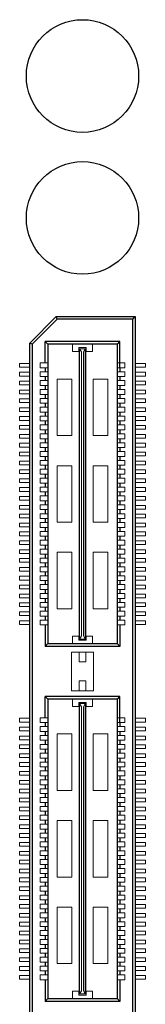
# Model space of a CAD drawing. Header units: millimetres. Extents: x 1095 to 1484, y 184 to 476.
# Tile 7 of 24: x 1170 to 1177, y 330 to 385. Entities that reach past the tile are written whole.
import ezdxf

# ---------------------------------------------------------------- set-up
doc = ezdxf.new("R2010")
doc.units = ezdxf.units.MM
doc.header["$LTSCALE"] = 0.1

msp = doc.modelspace()

# ---------------------------------------------------------------- linework, layer by layer
for p, q in [((1170.214, 367.212), (1171.715, 368.713)), ((1171.776, 368.565), (1170.362, 367.151)), ((1171.776, 368.565), (1171.715, 368.713)), ((1171.715, 368.713), (1176.184, 368.713)), ((1176.036, 368.565), (1171.776, 368.565)), ((1176.036, 368.565), (1176.184, 368.713)), ((1176.036, 308.852), (1176.036, 368.565)), ((1176.184, 368.713), (1176.184, 308.704)), ((1170.214, 310.204), (1170.214, 367.212)), ((1170.362, 367.151), (1170.214, 367.212)), ((1170.362, 367.151), (1170.362, 310.265)), ((1171.083, 366.098), (1171.083, 367.297)), ((1171.231, 367.151), (1171.083, 367.297)), ((1175.316, 367.297), (1171.083, 367.297)), ((1171.231, 367.151), (1171.231, 350.271)), ((1175.168, 367.151), (1171.231, 367.151)), ((1175.168, 367.151), (1175.168, 350.271)), ((1175.171, 367.151), (1175.316, 367.297)), ((1175.316, 365.824), (1175.316, 367.297)), ((1171.083, 365.824), (1171.083, 365.598)), ((1175.316, 365.824), (1175.316, 365.598)), ((1171.083, 365.324), (1171.083, 365.098)), ((1175.316, 365.324), (1175.316, 365.098)), ((1171.083, 364.824), (1171.083, 364.598)), ((1175.316, 364.824), (1175.316, 364.598)), ((1171.083, 364.324), (1171.083, 364.098)), ((1175.316, 364.324), (1175.316, 364.098)), ((1171.083, 363.824), (1171.083, 363.598)), ((1175.316, 363.824), (1175.316, 363.598)), ((1171.083, 363.324), (1171.083, 363.098)), ((1175.316, 363.324), (1175.316, 363.098)), ((1171.083, 362.824), (1171.083, 362.598)), ((1175.316, 362.824), (1175.316, 362.598)), ((1171.083, 362.324), (1171.083, 362.098)), ((1175.316, 362.324), (1175.316, 362.098)), ((1171.083, 361.824), (1171.083, 361.598)), ((1171.083, 361.324), (1171.083, 361.098)), ((1175.316, 361.824), (1175.316, 361.598)), ((1175.316, 361.324), (1175.316, 361.098)), ((1171.083, 360.824), (1171.083, 360.598)), ((1175.316, 360.824), (1175.316, 360.598)), ((1171.083, 360.324), (1171.083, 360.098)), ((1175.316, 360.324), (1175.316, 360.098)), ((1171.083, 359.824), (1171.083, 359.598)), ((1175.316, 359.824), (1175.316, 359.598)), ((1171.083, 359.324), (1171.083, 359.098)), ((1175.316, 359.324), (1175.316, 359.098)), ((1171.083, 358.824), (1171.083, 358.598)), ((1175.316, 358.824), (1175.316, 358.598)), ((1171.083, 358.324), (1171.083, 358.098)), ((1175.316, 358.324), (1175.316, 358.098)), ((1171.083, 357.824), (1171.083, 357.598)), ((1175.316, 357.824), (1175.316, 357.598)), ((1171.083, 357.324), (1171.083, 357.098)), ((1175.316, 357.324), (1175.316, 357.098)), ((1171.083, 356.824), (1171.083, 356.598)), ((1175.316, 356.824), (1175.316, 356.598)), ((1171.083, 356.324), (1171.083, 356.098)), ((1171.083, 355.824), (1171.083, 355.598)), ((1175.316, 356.324), (1175.316, 356.098)), ((1175.316, 355.824), (1175.316, 355.598)), ((1171.083, 355.324), (1171.083, 355.098)), ((1175.316, 355.324), (1175.316, 355.098)), ((1171.083, 354.824), (1171.083, 354.598)), ((1175.316, 354.824), (1175.316, 354.598)), ((1171.083, 354.324), (1171.083, 354.098)), ((1175.316, 354.324), (1175.316, 354.098)), ((1171.083, 353.824), (1171.083, 353.598)), ((1175.316, 353.824), (1175.316, 353.598)), ((1171.083, 353.324), (1171.083, 353.098)), ((1175.316, 353.324), (1175.316, 353.098)), ((1171.083, 352.824), (1171.083, 352.598)), ((1175.316, 352.824), (1175.316, 352.598)), ((1171.083, 352.324), (1171.083, 352.098)), ((1175.316, 352.324), (1175.316, 352.098)), ((1171.083, 351.824), (1171.083, 351.598)), ((1175.316, 351.824), (1175.316, 351.598)), ((1171.083, 351.324), (1171.083, 350.106)), ((1175.316, 351.324), (1175.316, 350.106)), ((1171.231, 350.271), (1171.083, 350.106)), ((1171.231, 350.271), (1175.168, 350.271)), ((1175.168, 350.271), (1175.316, 350.106)), ((1175.316, 350.106), (1171.083, 350.106)), ((1171.231, 347.148), (1171.083, 347.294)), ((1171.083, 346.095), (1171.083, 347.294)), ((1175.316, 347.294), (1171.083, 347.294)), ((1171.231, 347.148), (1171.231, 330.268)), ((1175.168, 347.148), (1171.231, 347.148)), ((1175.168, 347.148), (1175.168, 330.268)), ((1175.171, 347.148), (1175.316, 347.294)), ((1175.316, 345.821), (1175.316, 347.294)), ((1171.083, 345.821), (1171.083, 345.595)), ((1175.316, 345.821), (1175.316, 345.595)), ((1171.083, 345.321), (1171.083, 345.095)), ((1175.316, 345.321), (1175.316, 345.095)), ((1171.083, 344.821), (1171.083, 344.595)), ((1175.316, 344.821), (1175.316, 344.595)), ((1171.083, 344.321), (1171.083, 344.095)), ((1175.316, 344.321), (1175.316, 344.095)), ((1171.083, 343.821), (1171.083, 343.595)), ((1175.316, 343.821), (1175.316, 343.595)), ((1171.083, 343.321), (1171.083, 343.095)), ((1175.316, 343.321), (1175.316, 343.095)), ((1171.083, 342.821), (1171.083, 342.595)), ((1175.316, 342.821), (1175.316, 342.595)), ((1171.083, 342.321), (1171.083, 342.095)), ((1175.316, 342.321), (1175.316, 342.095)), ((1171.083, 341.821), (1171.083, 341.595)), ((1175.316, 341.821), (1175.316, 341.595)), ((1171.083, 341.321), (1171.083, 341.095)), ((1171.083, 340.821), (1171.083, 340.595)), ((1175.316, 341.321), (1175.316, 341.095)), ((1175.316, 340.821), (1175.316, 340.595)), ((1171.083, 340.321), (1171.083, 340.095)), ((1175.316, 340.321), (1175.316, 340.095)), ((1171.083, 339.821), (1171.083, 339.595)), ((1175.316, 339.821), (1175.316, 339.595)), ((1171.083, 339.321), (1171.083, 339.095)), ((1175.316, 339.321), (1175.316, 339.095)), ((1171.083, 338.821), (1171.083, 338.595)), ((1175.316, 338.821), (1175.316, 338.595)), ((1171.083, 338.321), (1171.083, 338.095)), ((1175.316, 338.321), (1175.316, 338.095)), ((1171.083, 337.821), (1171.083, 337.595)), ((1175.316, 337.821), (1175.316, 337.595)), ((1171.083, 337.321), (1171.083, 337.095)), ((1175.316, 337.321), (1175.316, 337.095)), ((1171.083, 336.821), (1171.083, 336.595)), ((1175.316, 336.821), (1175.316, 336.595)), ((1171.083, 336.321), (1171.083, 336.095)), ((1171.083, 335.821), (1171.083, 335.595)), ((1175.316, 336.321), (1175.316, 336.095)), ((1175.316, 335.821), (1175.316, 335.595)), ((1171.083, 335.321), (1171.083, 335.095)), ((1175.316, 335.321), (1175.316, 335.095)), ((1171.083, 334.821), (1171.083, 334.595)), ((1175.316, 334.821), (1175.316, 334.595)), ((1171.083, 334.321), (1171.083, 334.095)), ((1175.316, 334.321), (1175.316, 334.095)), ((1171.083, 333.821), (1171.083, 333.595)), ((1175.316, 333.821), (1175.316, 333.595)), ((1171.083, 333.321), (1171.083, 333.095)), ((1175.316, 333.321), (1175.316, 333.095)), ((1171.083, 332.821), (1171.083, 332.595)), ((1175.316, 332.821), (1175.316, 332.595)), ((1171.083, 332.321), (1171.083, 332.095)), ((1175.316, 332.321), (1175.316, 332.095)), ((1171.083, 331.821), (1171.083, 331.595)), ((1175.316, 331.821), (1175.316, 331.595)), ((1171.083, 331.321), (1171.083, 330.103)), ((1175.316, 331.321), (1175.316, 330.103)), ((1171.231, 330.268), (1171.083, 330.103)), ((1171.231, 330.268), (1175.168, 330.268)), ((1175.168, 330.268), (1175.316, 330.103)), ((1175.316, 330.103), (1171.083, 330.103))]:
    msp.add_line(p, q)
at = {"lineweight": 5}
for p, q in [((1172.634, 367.151), (1172.634, 366.731)), ((1172.989, 366.731), (1172.989, 366.957)), ((1173.409, 366.957), (1172.989, 366.957)), ((1173.006, 350.53), (1173.006, 366.893)), ((1173.006, 366.893), (1173.393, 366.893)), ((1173.038, 350.53), (1173.038, 366.893)), ((1173.151, 366.714), (1173.038, 366.893)), ((1173.248, 366.714), (1173.345, 366.893)), ((1173.345, 350.53), (1173.345, 366.893)), ((1173.393, 350.53), (1173.393, 366.893)), ((1173.409, 366.731), (1173.409, 366.957)), ((1173.765, 367.151), (1173.765, 366.731)), ((1172.989, 366.731), (1172.634, 366.731)), ((1173.151, 350.708), (1173.151, 366.714)), ((1173.248, 350.708), (1173.248, 366.714)), ((1173.765, 366.731), (1173.409, 366.731)), ((1169.645, 366.066), (1170.214, 366.066)), ((1169.645, 365.856), (1169.645, 366.066)), ((1169.645, 365.856), (1170.214, 365.856)), ((1170.808, 366.098), (1170.808, 365.824)), ((1170.808, 366.098), (1171.228, 366.098)), ((1170.808, 365.824), (1171.228, 365.824)), ((1175.591, 366.098), (1175.171, 366.098)), ((1175.591, 365.824), (1175.171, 365.824)), ((1175.591, 366.098), (1175.591, 365.824)), ((1176.754, 366.066), (1176.184, 366.066)), ((1176.754, 365.856), (1176.184, 365.856)), ((1176.754, 365.856), (1176.754, 366.066)), ((1169.645, 365.566), (1170.214, 365.566)), ((1169.645, 365.356), (1169.645, 365.566)), ((1169.645, 365.356), (1170.214, 365.356)), ((1170.808, 365.598), (1170.808, 365.324)), ((1170.808, 365.598), (1171.228, 365.598)), ((1170.808, 365.324), (1171.228, 365.324)), ((1175.591, 365.598), (1175.171, 365.598)), ((1175.591, 365.324), (1175.171, 365.324)), ((1175.591, 365.598), (1175.591, 365.324)), ((1176.754, 365.566), (1176.184, 365.566)), ((1176.754, 365.356), (1176.184, 365.356)), ((1176.754, 365.356), (1176.754, 365.566)), ((1169.645, 365.066), (1170.214, 365.066)), ((1169.645, 364.856), (1169.645, 365.066)), ((1169.645, 364.856), (1170.214, 364.856)), ((1170.808, 365.098), (1170.808, 364.824)), ((1170.808, 365.098), (1171.228, 365.098)), ((1170.808, 364.824), (1171.228, 364.824)), ((1171.761, 365.182), (1171.761, 361.999)), ((1172.602, 365.182), (1171.761, 365.182)), ((1172.602, 365.182), (1172.602, 361.999)), ((1173.797, 365.182), (1173.797, 361.999)), ((1174.637, 365.182), (1173.797, 365.182)), ((1174.637, 365.182), (1174.637, 361.999)), ((1175.591, 365.098), (1175.171, 365.098)), ((1175.591, 364.824), (1175.171, 364.824)), ((1175.591, 365.098), (1175.591, 364.824)), ((1176.754, 365.066), (1176.184, 365.066)), ((1176.754, 364.856), (1176.184, 364.856)), ((1176.754, 364.856), (1176.754, 365.066)), ((1169.645, 364.566), (1170.214, 364.566)), ((1169.645, 364.356), (1169.645, 364.566)), ((1169.645, 364.356), (1170.214, 364.356)), ((1170.808, 364.598), (1170.808, 364.324)), ((1170.808, 364.598), (1171.228, 364.598)), ((1170.808, 364.324), (1171.228, 364.324)), ((1170.808, 364.098), (1171.228, 364.098)), ((1170.808, 364.098), (1170.808, 363.824)), ((1175.591, 364.598), (1175.171, 364.598)), ((1175.591, 364.324), (1175.171, 364.324)), ((1175.591, 364.098), (1175.171, 364.098)), ((1175.591, 364.598), (1175.591, 364.324)), ((1175.591, 364.098), (1175.591, 363.824)), ((1176.754, 364.566), (1176.184, 364.566)), ((1176.754, 364.356), (1176.184, 364.356)), ((1176.754, 364.356), (1176.754, 364.566)), ((1169.645, 364.066), (1170.214, 364.066)), ((1169.645, 363.856), (1169.645, 364.066)), ((1169.645, 363.856), (1170.214, 363.856)), ((1169.645, 363.566), (1170.214, 363.566)), ((1169.645, 363.356), (1169.645, 363.566)), ((1170.808, 363.824), (1171.228, 363.824)), ((1170.808, 363.598), (1170.808, 363.324)), ((1170.808, 363.598), (1171.228, 363.598)), ((1175.591, 363.824), (1175.171, 363.824)), ((1175.591, 363.598), (1175.171, 363.598)), ((1175.591, 363.598), (1175.591, 363.324)), ((1176.754, 364.066), (1176.184, 364.066)), ((1176.754, 363.856), (1176.184, 363.856)), ((1176.754, 363.566), (1176.184, 363.566)), ((1176.754, 363.856), (1176.754, 364.066)), ((1176.754, 363.356), (1176.754, 363.566)), ((1169.645, 363.356), (1170.214, 363.356)), ((1169.645, 363.066), (1170.214, 363.066)), ((1169.645, 362.856), (1169.645, 363.066)), ((1170.808, 363.324), (1171.228, 363.324)), ((1170.808, 363.098), (1170.808, 362.824)), ((1170.808, 363.098), (1171.228, 363.098)), ((1175.591, 363.324), (1175.171, 363.324)), ((1175.591, 363.098), (1175.171, 363.098)), ((1175.591, 363.098), (1175.591, 362.824)), ((1176.754, 363.356), (1176.184, 363.356)), ((1176.754, 363.066), (1176.184, 363.066)), ((1176.754, 362.856), (1176.754, 363.066)), ((1169.645, 362.856), (1170.214, 362.856)), ((1169.645, 362.566), (1170.214, 362.566)), ((1169.645, 362.356), (1169.645, 362.566)), ((1170.808, 362.824), (1171.228, 362.824)), ((1170.808, 362.598), (1170.808, 362.324)), ((1170.808, 362.598), (1171.228, 362.598)), ((1175.591, 362.824), (1175.171, 362.824)), ((1175.591, 362.598), (1175.171, 362.598)), ((1175.591, 362.598), (1175.591, 362.324)), ((1176.754, 362.856), (1176.184, 362.856)), ((1176.754, 362.566), (1176.184, 362.566)), ((1176.754, 362.356), (1176.754, 362.566)), ((1169.645, 362.356), (1170.214, 362.356)), ((1169.645, 362.066), (1170.21, 362.066)), ((1169.645, 361.856), (1169.645, 362.066)), ((1170.808, 362.324), (1171.228, 362.324)), ((1170.808, 362.098), (1170.808, 361.824)), ((1170.808, 362.098), (1171.228, 362.098)), ((1172.602, 361.999), (1171.761, 361.999)), ((1174.637, 361.999), (1173.797, 361.999)), ((1175.591, 362.324), (1175.171, 362.324)), ((1175.591, 362.098), (1175.171, 362.098)), ((1175.591, 362.098), (1175.591, 361.824)), ((1176.754, 362.356), (1176.184, 362.356)), ((1176.754, 362.066), (1176.188, 362.066)), ((1176.754, 361.856), (1176.754, 362.066)), ((1169.645, 361.856), (1170.214, 361.856)), ((1169.645, 361.566), (1170.214, 361.566)), ((1169.645, 361.356), (1169.645, 361.566)), ((1169.645, 361.356), (1170.214, 361.356)), ((1170.808, 361.824), (1171.228, 361.824)), ((1170.808, 361.598), (1170.808, 361.324)), ((1170.808, 361.598), (1171.228, 361.598)), ((1170.808, 361.324), (1171.228, 361.324)), ((1175.591, 361.824), (1175.171, 361.824)), ((1175.591, 361.598), (1175.171, 361.598)), ((1175.591, 361.324), (1175.171, 361.324)), ((1175.591, 361.598), (1175.591, 361.324)), ((1176.754, 361.856), (1176.184, 361.856)), ((1176.754, 361.566), (1176.184, 361.566)), ((1176.754, 361.356), (1176.184, 361.356)), ((1176.754, 361.356), (1176.754, 361.566)), ((1169.645, 361.066), (1170.214, 361.066)), ((1169.645, 360.856), (1169.645, 361.066)), ((1169.645, 360.856), (1170.214, 360.856)), ((1170.808, 361.098), (1170.808, 360.824)), ((1170.808, 361.098), (1171.228, 361.098)), ((1170.808, 360.824), (1171.228, 360.824)), ((1175.591, 361.098), (1175.171, 361.098)), ((1175.591, 360.824), (1175.171, 360.824)), ((1175.591, 361.098), (1175.591, 360.824)), ((1176.754, 361.066), (1176.184, 361.066)), ((1176.754, 360.856), (1176.184, 360.856)), ((1176.754, 360.856), (1176.754, 361.066)), ((1169.645, 360.566), (1170.214, 360.566)), ((1169.645, 360.356), (1169.645, 360.566)), ((1169.645, 360.356), (1170.214, 360.356)), ((1170.808, 360.598), (1171.228, 360.598)), ((1170.808, 360.598), (1170.808, 360.324)), ((1170.808, 360.324), (1171.228, 360.324)), ((1171.761, 360.303), (1171.761, 357.12)), ((1172.602, 360.303), (1171.761, 360.303)), ((1172.602, 360.303), (1172.602, 357.12)), ((1173.797, 360.303), (1173.797, 357.12)), ((1174.637, 360.303), (1173.797, 360.303)), ((1174.637, 360.303), (1174.637, 357.12)), ((1175.591, 360.598), (1175.171, 360.598)), ((1175.591, 360.324), (1175.171, 360.324)), ((1175.591, 360.598), (1175.591, 360.324)), ((1176.754, 360.566), (1176.184, 360.566)), ((1176.754, 360.356), (1176.184, 360.356)), ((1176.754, 360.356), (1176.754, 360.566)), ((1169.645, 360.066), (1170.214, 360.066)), ((1169.645, 359.856), (1169.645, 360.066)), ((1169.645, 359.856), (1170.214, 359.856)), ((1170.808, 360.098), (1170.808, 359.824)), ((1170.808, 360.098), (1171.228, 360.098)), ((1170.808, 359.824), (1171.228, 359.824)), ((1175.591, 360.098), (1175.171, 360.098)), ((1175.591, 359.824), (1175.171, 359.824)), ((1175.591, 360.098), (1175.591, 359.824)), ((1176.754, 360.066), (1176.184, 360.066)), ((1176.754, 359.856), (1176.184, 359.856)), ((1176.754, 359.856), (1176.754, 360.066)), ((1169.645, 359.566), (1170.214, 359.566)), ((1169.645, 359.356), (1169.645, 359.566)), ((1169.645, 359.356), (1170.214, 359.356)), ((1170.808, 359.598), (1170.808, 359.324)), ((1170.808, 359.598), (1171.228, 359.598)), ((1170.808, 359.324), (1171.228, 359.324)), ((1175.591, 359.598), (1175.171, 359.598)), ((1175.591, 359.324), (1175.171, 359.324)), ((1175.591, 359.598), (1175.591, 359.324)), ((1176.754, 359.566), (1176.184, 359.566)), ((1176.754, 359.356), (1176.184, 359.356)), ((1176.754, 359.356), (1176.754, 359.566)), ((1169.645, 359.066), (1170.214, 359.066)), ((1169.645, 358.856), (1169.645, 359.066)), ((1169.645, 358.856), (1170.214, 358.856)), ((1169.645, 358.566), (1170.214, 358.566)), ((1169.645, 358.356), (1169.645, 358.566)), ((1170.808, 359.098), (1170.808, 358.824)), ((1170.808, 359.098), (1171.228, 359.098)), ((1170.808, 358.824), (1171.228, 358.824)), ((1170.808, 358.598), (1170.808, 358.324)), ((1170.808, 358.598), (1171.228, 358.598)), ((1175.591, 359.098), (1175.171, 359.098)), ((1175.591, 358.824), (1175.171, 358.824)), ((1175.591, 358.598), (1175.171, 358.598)), ((1175.591, 359.098), (1175.591, 358.824)), ((1175.591, 358.598), (1175.591, 358.324)), ((1176.754, 359.066), (1176.184, 359.066)), ((1176.754, 358.856), (1176.184, 358.856)), ((1176.754, 358.566), (1176.184, 358.566)), ((1176.754, 358.856), (1176.754, 359.066)), ((1176.754, 358.356), (1176.754, 358.566)), ((1169.645, 358.356), (1170.214, 358.356)), ((1169.645, 358.066), (1170.214, 358.066)), ((1169.645, 357.856), (1169.645, 358.066)), ((1170.808, 358.324), (1171.228, 358.324)), ((1170.808, 358.098), (1170.808, 357.824)), ((1170.808, 358.098), (1171.228, 358.098)), ((1175.591, 358.324), (1175.171, 358.324)), ((1175.591, 358.098), (1175.171, 358.098)), ((1175.591, 358.098), (1175.591, 357.824)), ((1176.754, 358.356), (1176.184, 358.356)), ((1176.754, 358.066), (1176.184, 358.066)), ((1176.754, 357.856), (1176.754, 358.066)), ((1169.645, 357.856), (1170.214, 357.856)), ((1169.645, 357.566), (1170.214, 357.566)), ((1169.645, 357.356), (1169.645, 357.566)), ((1170.808, 357.824), (1171.228, 357.824)), ((1170.808, 357.598), (1170.808, 357.324)), ((1170.808, 357.598), (1171.228, 357.598)), ((1175.591, 357.824), (1175.171, 357.824)), ((1175.591, 357.598), (1175.171, 357.598)), ((1175.591, 357.598), (1175.591, 357.324)), ((1176.754, 357.856), (1176.184, 357.856)), ((1176.754, 357.566), (1176.184, 357.566)), ((1176.754, 357.356), (1176.754, 357.566)), ((1169.645, 357.356), (1170.214, 357.356)), ((1169.645, 356.856), (1169.645, 357.066)), ((1169.645, 357.066), (1170.214, 357.066)), ((1170.808, 357.324), (1171.228, 357.324)), ((1170.808, 357.098), (1170.808, 356.824)), ((1170.808, 357.098), (1171.228, 357.098)), ((1172.602, 357.12), (1171.761, 357.12)), ((1174.637, 357.12), (1173.797, 357.12)), ((1175.591, 357.324), (1175.171, 357.324)), ((1175.591, 357.098), (1175.171, 357.098)), ((1175.591, 357.098), (1175.591, 356.824)), ((1176.754, 357.356), (1176.184, 357.356)), ((1176.754, 357.066), (1176.184, 357.066)), ((1176.754, 356.856), (1176.754, 357.066)), ((1169.645, 356.856), (1170.214, 356.856)), ((1169.645, 356.566), (1170.214, 356.566)), ((1169.645, 356.356), (1169.645, 356.566)), ((1169.645, 356.356), (1170.214, 356.356)), ((1170.808, 356.824), (1171.228, 356.824)), ((1170.808, 356.598), (1170.808, 356.324)), ((1170.808, 356.598), (1171.228, 356.598)), ((1175.591, 356.824), (1175.171, 356.824)), ((1175.591, 356.598), (1175.171, 356.598)), ((1175.591, 356.598), (1175.591, 356.324)), ((1176.754, 356.856), (1176.184, 356.856)), ((1176.754, 356.566), (1176.184, 356.566)), ((1176.754, 356.356), (1176.184, 356.356)), ((1176.754, 356.356), (1176.754, 356.566)), ((1169.645, 356.066), (1170.21, 356.066)), ((1169.645, 355.856), (1169.645, 356.066)), ((1169.645, 355.856), (1170.214, 355.856)), ((1170.808, 356.324), (1171.228, 356.324)), ((1170.808, 356.098), (1170.808, 355.824)), ((1170.808, 356.098), (1171.228, 356.098)), ((1170.808, 355.824), (1171.228, 355.824)), ((1175.591, 356.324), (1175.171, 356.324)), ((1175.591, 356.098), (1175.171, 356.098)), ((1175.591, 355.824), (1175.171, 355.824)), ((1175.591, 356.098), (1175.591, 355.824)), ((1176.754, 355.856), (1176.184, 355.856)), ((1176.754, 356.066), (1176.188, 356.066)), ((1176.754, 355.856), (1176.754, 356.066)), ((1169.645, 355.566), (1170.214, 355.566)), ((1169.645, 355.356), (1169.645, 355.566)), ((1169.645, 355.356), (1170.214, 355.356)), ((1170.808, 355.598), (1170.808, 355.324)), ((1170.808, 355.598), (1171.228, 355.598)), ((1170.808, 355.324), (1171.228, 355.324)), ((1172.602, 355.423), (1171.761, 355.423)), ((1171.761, 355.423), (1171.761, 352.24)), ((1172.602, 355.423), (1172.602, 352.24)), ((1174.637, 355.423), (1173.797, 355.423)), ((1173.797, 355.423), (1173.797, 352.24)), ((1174.637, 355.423), (1174.637, 352.24)), ((1175.591, 355.598), (1175.171, 355.598)), ((1175.591, 355.324), (1175.171, 355.324)), ((1175.591, 355.598), (1175.591, 355.324)), ((1176.754, 355.566), (1176.184, 355.566)), ((1176.754, 355.356), (1176.184, 355.356)), ((1176.754, 355.356), (1176.754, 355.566)), ((1169.645, 355.066), (1170.214, 355.066)), ((1169.645, 354.856), (1169.645, 355.066)), ((1169.645, 354.856), (1170.214, 354.856)), ((1170.808, 355.098), (1170.808, 354.824)), ((1170.808, 355.098), (1171.228, 355.098)), ((1170.808, 354.824), (1171.228, 354.824)), ((1175.591, 355.098), (1175.171, 355.098)), ((1175.591, 354.824), (1175.171, 354.824)), ((1175.591, 355.098), (1175.591, 354.824)), ((1176.754, 355.066), (1176.184, 355.066)), ((1176.754, 354.856), (1176.184, 354.856)), ((1176.754, 354.856), (1176.754, 355.066)), ((1169.645, 354.566), (1170.214, 354.566)), ((1169.645, 354.356), (1169.645, 354.566)), ((1169.645, 354.356), (1170.214, 354.356)), ((1170.808, 354.598), (1170.808, 354.324)), ((1170.808, 354.598), (1171.228, 354.598)), ((1170.808, 354.324), (1171.228, 354.324)), ((1175.591, 354.598), (1175.171, 354.598)), ((1175.591, 354.324), (1175.171, 354.324)), ((1175.591, 354.598), (1175.591, 354.324)), ((1176.754, 354.566), (1176.184, 354.566)), ((1176.754, 354.356), (1176.184, 354.356)), ((1176.754, 354.356), (1176.754, 354.566)), ((1169.645, 354.066), (1170.214, 354.066)), ((1169.645, 353.856), (1169.645, 354.066)), ((1169.645, 353.856), (1170.214, 353.856)), ((1169.645, 353.566), (1170.214, 353.566)), ((1169.645, 353.356), (1169.645, 353.566)), ((1170.808, 354.098), (1170.808, 353.824)), ((1170.808, 354.098), (1171.228, 354.098)), ((1170.808, 353.824), (1171.228, 353.824)), ((1170.808, 353.598), (1170.808, 353.324)), ((1170.808, 353.598), (1171.228, 353.598)), ((1175.591, 354.098), (1175.171, 354.098)), ((1175.591, 353.824), (1175.171, 353.824)), ((1175.591, 353.598), (1175.171, 353.598)), ((1175.591, 354.098), (1175.591, 353.824)), ((1175.591, 353.598), (1175.591, 353.324)), ((1176.754, 354.066), (1176.184, 354.066)), ((1176.754, 353.856), (1176.184, 353.856)), ((1176.754, 353.566), (1176.184, 353.566)), ((1176.754, 353.856), (1176.754, 354.066)), ((1176.754, 353.356), (1176.754, 353.566)), ((1169.645, 353.356), (1170.214, 353.356)), ((1169.645, 353.066), (1170.21, 353.066)), ((1169.645, 352.856), (1169.645, 353.066)), ((1170.808, 353.324), (1171.228, 353.324)), ((1170.808, 353.098), (1170.808, 352.824)), ((1170.808, 353.098), (1171.228, 353.098)), ((1175.591, 353.324), (1175.171, 353.324)), ((1175.591, 353.098), (1175.171, 353.098)), ((1175.591, 353.098), (1175.591, 352.824)), ((1176.754, 353.356), (1176.184, 353.356)), ((1176.754, 353.066), (1176.188, 353.066)), ((1176.754, 352.856), (1176.754, 353.066)), ((1169.645, 352.856), (1170.214, 352.856)), ((1169.645, 352.566), (1170.214, 352.566)), ((1169.645, 352.356), (1169.645, 352.566)), ((1170.808, 352.824), (1171.228, 352.824)), ((1170.808, 352.598), (1170.808, 352.324)), ((1170.808, 352.598), (1171.228, 352.598)), ((1175.591, 352.824), (1175.171, 352.824)), ((1175.591, 352.598), (1175.171, 352.598)), ((1175.591, 352.598), (1175.591, 352.324)), ((1176.754, 352.856), (1176.184, 352.856)), ((1176.754, 352.566), (1176.184, 352.566)), ((1176.754, 352.356), (1176.754, 352.566)), ((1169.645, 352.356), (1170.214, 352.356)), ((1169.645, 352.066), (1170.214, 352.066)), ((1169.645, 351.856), (1169.645, 352.066)), ((1170.808, 352.324), (1171.228, 352.324)), ((1170.808, 352.098), (1170.808, 351.824)), ((1170.808, 352.098), (1171.228, 352.098)), ((1172.602, 352.24), (1171.761, 352.24)), ((1174.637, 352.24), (1173.797, 352.24)), ((1175.591, 352.324), (1175.171, 352.324)), ((1175.591, 352.098), (1175.171, 352.098)), ((1175.591, 352.098), (1175.591, 351.824)), ((1176.754, 352.356), (1176.184, 352.356)), ((1176.754, 352.066), (1176.184, 352.066)), ((1176.754, 351.856), (1176.754, 352.066)), ((1169.645, 351.856), (1170.214, 351.856)), ((1169.645, 351.566), (1170.214, 351.566)), ((1169.645, 351.356), (1169.645, 351.566)), ((1169.645, 351.356), (1170.214, 351.356)), ((1170.808, 351.824), (1171.228, 351.824)), ((1170.808, 351.598), (1170.808, 351.324)), ((1170.808, 351.598), (1171.228, 351.598)), ((1175.591, 351.824), (1175.171, 351.824)), ((1175.591, 351.598), (1175.171, 351.598)), ((1175.591, 351.598), (1175.591, 351.324)), ((1176.754, 351.856), (1176.184, 351.856)), ((1176.754, 351.566), (1176.184, 351.566)), ((1176.754, 351.356), (1176.184, 351.356)), ((1176.754, 351.356), (1176.754, 351.566)), ((1170.808, 351.324), (1171.228, 351.324)), ((1175.591, 351.324), (1175.171, 351.324)), ((1172.634, 350.271), (1172.634, 350.691)), ((1172.989, 350.691), (1172.634, 350.691)), ((1172.989, 350.691), (1172.989, 350.465)), ((1173.409, 350.465), (1172.989, 350.465)), ((1173.006, 350.53), (1173.393, 350.53)), ((1173.151, 350.708), (1173.038, 350.53)), ((1173.248, 350.708), (1173.345, 350.53)), ((1173.409, 350.691), (1173.409, 350.465)), ((1173.765, 350.691), (1173.409, 350.691)), ((1173.765, 350.271), (1173.765, 350.691)), ((1172.569, 349.782), (1172.569, 347.617)), ((1173.83, 349.782), (1172.569, 349.782)), ((1173.005, 349.782), (1173.005, 349.249)), ((1173.393, 349.782), (1173.393, 349.249)), ((1173.83, 349.782), (1173.83, 347.617)), ((1173.393, 349.249), (1173.005, 349.249)), ((1173.005, 348.183), (1173.005, 347.617)), ((1173.393, 348.183), (1173.005, 348.183)), ((1173.393, 348.183), (1173.393, 347.617)), ((1173.83, 347.617), (1172.569, 347.617)), ((1172.634, 347.148), (1172.634, 346.728)), ((1172.989, 346.728), (1172.989, 346.954)), ((1173.409, 346.954), (1172.989, 346.954)), ((1173.006, 330.527), (1173.006, 346.89)), ((1173.006, 346.89), (1173.393, 346.89)), ((1173.038, 330.527), (1173.038, 346.89)), ((1173.151, 346.711), (1173.038, 346.89)), ((1173.248, 346.711), (1173.345, 346.89)), ((1173.345, 330.527), (1173.345, 346.89)), ((1173.393, 330.527), (1173.393, 346.89)), ((1173.409, 346.728), (1173.409, 346.954)), ((1173.765, 347.148), (1173.765, 346.728)), ((1172.989, 346.728), (1172.634, 346.728)), ((1173.151, 330.705), (1173.151, 346.711)), ((1173.248, 330.705), (1173.248, 346.711)), ((1173.765, 346.728), (1173.409, 346.728)), ((1169.645, 346.063), (1170.214, 346.063)), ((1169.645, 345.853), (1169.645, 346.063)), ((1169.645, 345.853), (1170.214, 345.853)), ((1170.808, 346.095), (1170.808, 345.821)), ((1170.808, 346.095), (1171.228, 346.095)), ((1170.808, 345.821), (1171.228, 345.821)), ((1175.591, 346.095), (1175.171, 346.095)), ((1175.591, 345.821), (1175.171, 345.821)), ((1175.591, 346.095), (1175.591, 345.821)), ((1176.754, 346.063), (1176.184, 346.063)), ((1176.754, 345.853), (1176.184, 345.853)), ((1176.754, 345.853), (1176.754, 346.063)), ((1169.645, 345.563), (1170.214, 345.563)), ((1169.645, 345.353), (1169.645, 345.563)), ((1169.645, 345.353), (1170.214, 345.353)), ((1170.808, 345.595), (1170.808, 345.321)), ((1170.808, 345.595), (1171.228, 345.595)), ((1170.808, 345.321), (1171.228, 345.321)), ((1175.591, 345.595), (1175.171, 345.595)), ((1175.591, 345.321), (1175.171, 345.321)), ((1175.591, 345.595), (1175.591, 345.321)), ((1176.754, 345.563), (1176.184, 345.563)), ((1176.754, 345.353), (1176.184, 345.353)), ((1176.754, 345.353), (1176.754, 345.563)), ((1169.645, 345.063), (1170.214, 345.063)), ((1169.645, 344.853), (1169.645, 345.063)), ((1169.645, 344.853), (1170.214, 344.853)), ((1170.808, 345.095), (1170.808, 344.821)), ((1170.808, 345.095), (1171.228, 345.095)), ((1170.808, 344.821), (1171.228, 344.821)), ((1172.602, 345.179), (1171.761, 345.179)), ((1171.761, 345.179), (1171.761, 341.996)), ((1172.602, 345.179), (1172.602, 341.996)), ((1174.637, 345.179), (1173.797, 345.179)), ((1173.797, 345.179), (1173.797, 341.996)), ((1174.637, 345.179), (1174.637, 341.996)), ((1175.591, 345.095), (1175.171, 345.095)), ((1175.591, 344.821), (1175.171, 344.821)), ((1175.591, 345.095), (1175.591, 344.821)), ((1176.754, 345.063), (1176.184, 345.063)), ((1176.754, 344.853), (1176.184, 344.853)), ((1176.754, 344.853), (1176.754, 345.063)), ((1169.645, 344.563), (1170.214, 344.563)), ((1169.645, 344.353), (1169.645, 344.563)), ((1169.645, 344.353), (1170.214, 344.353)), ((1170.808, 344.595), (1170.808, 344.321)), ((1170.808, 344.595), (1171.228, 344.595)), ((1170.808, 344.321), (1171.228, 344.321)), ((1175.591, 344.595), (1175.171, 344.595)), ((1175.591, 344.321), (1175.171, 344.321)), ((1175.591, 344.595), (1175.591, 344.321)), ((1176.754, 344.563), (1176.184, 344.563)), ((1176.754, 344.353), (1176.184, 344.353)), ((1176.754, 344.353), (1176.754, 344.563)), ((1169.645, 344.063), (1170.214, 344.063)), ((1169.645, 343.853), (1169.645, 344.063)), ((1169.645, 343.853), (1170.214, 343.853)), ((1169.645, 343.563), (1170.214, 343.563)), ((1169.645, 343.353), (1169.645, 343.563)), ((1170.808, 344.095), (1170.808, 343.821)), ((1170.808, 344.095), (1171.228, 344.095)), ((1170.808, 343.821), (1171.228, 343.821)), ((1170.808, 343.595), (1170.808, 343.321)), ((1170.808, 343.595), (1171.228, 343.595)), ((1175.591, 344.095), (1175.171, 344.095)), ((1175.591, 343.821), (1175.171, 343.821)), ((1175.591, 343.595), (1175.171, 343.595)), ((1175.591, 344.095), (1175.591, 343.821)), ((1175.591, 343.595), (1175.591, 343.321)), ((1176.754, 344.063), (1176.184, 344.063)), ((1176.754, 343.853), (1176.184, 343.853)), ((1176.754, 343.563), (1176.184, 343.563)), ((1176.754, 343.853), (1176.754, 344.063)), ((1176.754, 343.353), (1176.754, 343.563)), ((1169.645, 343.353), (1170.214, 343.353)), ((1169.645, 343.063), (1170.214, 343.063)), ((1169.645, 342.853), (1169.645, 343.063)), ((1170.808, 343.321), (1171.228, 343.321)), ((1170.808, 343.095), (1170.808, 342.821)), ((1170.808, 343.095), (1171.228, 343.095)), ((1175.591, 343.321), (1175.171, 343.321)), ((1175.591, 343.095), (1175.171, 343.095)), ((1175.591, 343.095), (1175.591, 342.821)), ((1176.754, 343.353), (1176.184, 343.353)), ((1176.754, 343.063), (1176.184, 343.063)), ((1176.754, 342.853), (1176.754, 343.063)), ((1169.645, 342.853), (1170.214, 342.853)), ((1169.645, 342.563), (1170.214, 342.563)), ((1169.645, 342.353), (1169.645, 342.563)), ((1170.808, 342.821), (1171.228, 342.821)), ((1170.808, 342.595), (1170.808, 342.321)), ((1170.808, 342.595), (1171.228, 342.595)), ((1175.591, 342.821), (1175.171, 342.821)), ((1175.591, 342.595), (1175.171, 342.595)), ((1175.591, 342.595), (1175.591, 342.321)), ((1176.754, 342.853), (1176.184, 342.853)), ((1176.754, 342.563), (1176.184, 342.563)), ((1176.754, 342.353), (1176.754, 342.563)), ((1169.645, 342.353), (1170.214, 342.353)), ((1169.645, 342.063), (1170.21, 342.063)), ((1169.645, 341.853), (1169.645, 342.063)), ((1170.808, 342.321), (1171.228, 342.321)), ((1170.808, 342.095), (1170.808, 341.821)), ((1170.808, 342.095), (1171.228, 342.095)), ((1172.602, 341.996), (1171.761, 341.996)), ((1174.637, 341.996), (1173.797, 341.996)), ((1175.591, 342.321), (1175.171, 342.321)), ((1175.591, 342.095), (1175.171, 342.095)), ((1175.591, 342.095), (1175.591, 341.821)), ((1176.754, 342.353), (1176.184, 342.353)), ((1176.754, 342.063), (1176.188, 342.063)), ((1176.754, 341.853), (1176.754, 342.063)), ((1169.645, 341.853), (1170.214, 341.853)), ((1169.645, 341.563), (1170.214, 341.563)), ((1169.645, 341.353), (1169.645, 341.563)), ((1169.645, 341.353), (1170.214, 341.353)), ((1170.808, 341.821), (1171.228, 341.821)), ((1170.808, 341.595), (1170.808, 341.321)), ((1170.808, 341.595), (1171.228, 341.595)), ((1175.591, 341.821), (1175.171, 341.821)), ((1175.591, 341.595), (1175.171, 341.595)), ((1175.591, 341.595), (1175.591, 341.321)), ((1176.754, 341.853), (1176.184, 341.853)), ((1176.754, 341.563), (1176.184, 341.563)), ((1176.754, 341.353), (1176.184, 341.353)), ((1176.754, 341.353), (1176.754, 341.563)), ((1169.645, 341.063), (1170.214, 341.063)), ((1169.645, 340.853), (1169.645, 341.063)), ((1169.645, 340.853), (1170.214, 340.853)), ((1170.808, 341.321), (1171.228, 341.321)), ((1170.808, 341.095), (1170.808, 340.821)), ((1170.808, 341.095), (1171.228, 341.095)), ((1170.808, 340.821), (1171.228, 340.821)), ((1175.591, 341.321), (1175.171, 341.321)), ((1175.591, 341.095), (1175.171, 341.095)), ((1175.591, 340.821), (1175.171, 340.821)), ((1175.591, 341.095), (1175.591, 340.821)), ((1176.754, 341.063), (1176.184, 341.063)), ((1176.754, 340.853), (1176.184, 340.853)), ((1176.754, 340.853), (1176.754, 341.063)), ((1169.645, 340.563), (1170.214, 340.563)), ((1169.645, 340.353), (1169.645, 340.563)), ((1169.645, 340.353), (1170.214, 340.353)), ((1170.808, 340.595), (1171.228, 340.595)), ((1170.808, 340.595), (1170.808, 340.321)), ((1170.808, 340.321), (1171.228, 340.321)), ((1171.761, 340.3), (1171.761, 337.117)), ((1172.602, 340.3), (1171.761, 340.3)), ((1172.602, 340.3), (1172.602, 337.117)), ((1173.797, 340.3), (1173.797, 337.117)), ((1174.637, 340.3), (1173.797, 340.3)), ((1174.637, 340.3), (1174.637, 337.117)), ((1175.591, 340.595), (1175.171, 340.595)), ((1175.591, 340.321), (1175.171, 340.321)), ((1175.591, 340.595), (1175.591, 340.321)), ((1176.754, 340.563), (1176.184, 340.563)), ((1176.754, 340.353), (1176.184, 340.353)), ((1176.754, 340.353), (1176.754, 340.563)), ((1169.645, 340.063), (1170.214, 340.063)), ((1169.645, 339.853), (1169.645, 340.063)), ((1169.645, 339.853), (1170.214, 339.853)), ((1170.808, 340.095), (1170.808, 339.821)), ((1170.808, 340.095), (1171.228, 340.095)), ((1170.808, 339.821), (1171.228, 339.821)), ((1175.591, 340.095), (1175.171, 340.095)), ((1175.591, 339.821), (1175.171, 339.821)), ((1175.591, 340.095), (1175.591, 339.821)), ((1176.754, 340.063), (1176.184, 340.063)), ((1176.754, 339.853), (1176.184, 339.853)), ((1176.754, 339.853), (1176.754, 340.063)), ((1169.645, 339.563), (1170.214, 339.563)), ((1169.645, 339.353), (1169.645, 339.563)), ((1169.645, 339.353), (1170.214, 339.353)), ((1170.808, 339.595), (1170.808, 339.321)), ((1170.808, 339.595), (1171.228, 339.595)), ((1170.808, 339.321), (1171.228, 339.321)), ((1175.591, 339.595), (1175.171, 339.595)), ((1175.591, 339.321), (1175.171, 339.321)), ((1175.591, 339.595), (1175.591, 339.321)), ((1176.754, 339.563), (1176.184, 339.563)), ((1176.754, 339.353), (1176.184, 339.353)), ((1176.754, 339.353), (1176.754, 339.563)), ((1169.645, 339.063), (1170.214, 339.063)), ((1169.645, 338.853), (1169.645, 339.063)), ((1169.645, 338.853), (1170.214, 338.853)), ((1170.808, 339.095), (1170.808, 338.821)), ((1170.808, 339.095), (1171.228, 339.095)), ((1170.808, 338.821), (1171.228, 338.821)), ((1170.808, 338.595), (1170.808, 338.321)), ((1170.808, 338.595), (1171.228, 338.595)), ((1175.591, 339.095), (1175.171, 339.095)), ((1175.591, 338.821), (1175.171, 338.821)), ((1175.591, 338.595), (1175.171, 338.595)), ((1175.591, 339.095), (1175.591, 338.821)), ((1175.591, 338.595), (1175.591, 338.321)), ((1176.754, 339.063), (1176.184, 339.063)), ((1176.754, 338.853), (1176.184, 338.853)), ((1176.754, 338.853), (1176.754, 339.063)), ((1169.645, 338.563), (1170.214, 338.563)), ((1169.645, 338.353), (1169.645, 338.563)), ((1169.645, 338.353), (1170.214, 338.353)), ((1169.645, 338.063), (1170.214, 338.063)), ((1169.645, 337.853), (1169.645, 338.063)), ((1170.808, 338.321), (1171.228, 338.321)), ((1170.808, 338.095), (1170.808, 337.821)), ((1170.808, 338.095), (1171.228, 338.095)), ((1175.591, 338.321), (1175.171, 338.321)), ((1175.591, 338.095), (1175.171, 338.095)), ((1175.591, 338.095), (1175.591, 337.821)), ((1176.754, 338.563), (1176.184, 338.563)), ((1176.754, 338.353), (1176.184, 338.353)), ((1176.754, 338.063), (1176.184, 338.063)), ((1176.754, 338.353), (1176.754, 338.563)), ((1176.754, 337.853), (1176.754, 338.063)), ((1169.645, 337.853), (1170.214, 337.853)), ((1169.645, 337.563), (1170.214, 337.563)), ((1169.645, 337.353), (1169.645, 337.563)), ((1170.808, 337.821), (1171.228, 337.821)), ((1170.808, 337.595), (1170.808, 337.321)), ((1170.808, 337.595), (1171.228, 337.595)), ((1175.591, 337.821), (1175.171, 337.821)), ((1175.591, 337.595), (1175.171, 337.595)), ((1175.591, 337.595), (1175.591, 337.321)), ((1176.754, 337.853), (1176.184, 337.853)), ((1176.754, 337.563), (1176.184, 337.563)), ((1176.754, 337.353), (1176.754, 337.563)), ((1169.645, 337.353), (1170.214, 337.353)), ((1169.645, 337.063), (1170.214, 337.063)), ((1169.645, 336.853), (1169.645, 337.063)), ((1170.808, 337.321), (1171.228, 337.321)), ((1170.808, 337.095), (1170.808, 336.821)), ((1170.808, 337.095), (1171.228, 337.095)), ((1172.602, 337.117), (1171.761, 337.117)), ((1174.637, 337.117), (1173.797, 337.117)), ((1175.591, 337.321), (1175.171, 337.321)), ((1175.591, 337.095), (1175.171, 337.095)), ((1175.591, 337.095), (1175.591, 336.821)), ((1176.754, 337.353), (1176.184, 337.353)), ((1176.754, 337.063), (1176.184, 337.063)), ((1176.754, 336.853), (1176.754, 337.063)), ((1169.645, 336.853), (1170.214, 336.853)), ((1169.645, 336.563), (1170.214, 336.563)), ((1169.645, 336.353), (1169.645, 336.563)), ((1169.645, 336.353), (1170.214, 336.353)), ((1170.808, 336.821), (1171.228, 336.821)), ((1170.808, 336.595), (1170.808, 336.321)), ((1170.808, 336.595), (1171.228, 336.595)), ((1175.591, 336.821), (1175.171, 336.821)), ((1175.591, 336.595), (1175.171, 336.595)), ((1175.591, 336.595), (1175.591, 336.321)), ((1176.754, 336.853), (1176.184, 336.853)), ((1176.754, 336.563), (1176.184, 336.563)), ((1176.754, 336.353), (1176.184, 336.353)), ((1176.754, 336.353), (1176.754, 336.563)), ((1169.645, 336.063), (1170.21, 336.063)), ((1169.645, 335.853), (1169.645, 336.063)), ((1169.645, 335.853), (1170.214, 335.853)), ((1170.808, 336.321), (1171.228, 336.321)), ((1170.808, 336.095), (1170.808, 335.821)), ((1170.808, 336.095), (1171.228, 336.095)), ((1170.808, 335.821), (1171.228, 335.821)), ((1175.591, 336.321), (1175.171, 336.321)), ((1175.591, 336.095), (1175.171, 336.095)), ((1175.591, 335.821), (1175.171, 335.821)), ((1175.591, 336.095), (1175.591, 335.821)), ((1176.754, 335.853), (1176.184, 335.853)), ((1176.754, 336.063), (1176.188, 336.063)), ((1176.754, 335.853), (1176.754, 336.063)), ((1169.645, 335.563), (1170.214, 335.563)), ((1169.645, 335.353), (1169.645, 335.563)), ((1169.645, 335.353), (1170.214, 335.353)), ((1170.808, 335.595), (1170.808, 335.321)), ((1170.808, 335.595), (1171.228, 335.595)), ((1170.808, 335.321), (1171.228, 335.321)), ((1171.761, 335.42), (1171.761, 332.237)), ((1172.602, 335.42), (1171.761, 335.42)), ((1172.602, 335.42), (1172.602, 332.237)), ((1173.797, 335.42), (1173.797, 332.237)), ((1174.637, 335.42), (1173.797, 335.42)), ((1174.637, 335.42), (1174.637, 332.237)), ((1175.591, 335.595), (1175.171, 335.595)), ((1175.591, 335.321), (1175.171, 335.321)), ((1175.591, 335.595), (1175.591, 335.321)), ((1176.754, 335.563), (1176.184, 335.563)), ((1176.754, 335.353), (1176.184, 335.353)), ((1176.754, 335.353), (1176.754, 335.563)), ((1169.645, 335.063), (1170.214, 335.063)), ((1169.645, 334.853), (1169.645, 335.063)), ((1169.645, 334.853), (1170.214, 334.853)), ((1170.808, 335.095), (1170.808, 334.821)), ((1170.808, 335.095), (1171.228, 335.095)), ((1170.808, 334.821), (1171.228, 334.821)), ((1175.591, 335.095), (1175.171, 335.095)), ((1175.591, 334.821), (1175.171, 334.821)), ((1175.591, 335.095), (1175.591, 334.821)), ((1176.754, 335.063), (1176.184, 335.063)), ((1176.754, 334.853), (1176.184, 334.853)), ((1176.754, 334.853), (1176.754, 335.063)), ((1169.645, 334.563), (1170.214, 334.563)), ((1169.645, 334.353), (1169.645, 334.563)), ((1169.645, 334.353), (1170.214, 334.353)), ((1170.808, 334.595), (1170.808, 334.321)), ((1170.808, 334.595), (1171.228, 334.595)), ((1170.808, 334.321), (1171.228, 334.321)), ((1175.591, 334.595), (1175.171, 334.595)), ((1175.591, 334.321), (1175.171, 334.321)), ((1175.591, 334.595), (1175.591, 334.321)), ((1176.754, 334.563), (1176.184, 334.563)), ((1176.754, 334.353), (1176.184, 334.353)), ((1176.754, 334.353), (1176.754, 334.563)), ((1169.645, 334.063), (1170.214, 334.063)), ((1169.645, 333.853), (1169.645, 334.063)), ((1169.645, 333.853), (1170.214, 333.853)), ((1170.808, 334.095), (1170.808, 333.821)), ((1170.808, 334.095), (1171.228, 334.095)), ((1170.808, 333.821), (1171.228, 333.821)), ((1170.808, 333.595), (1170.808, 333.321)), ((1170.808, 333.595), (1171.228, 333.595)), ((1175.591, 334.095), (1175.171, 334.095)), ((1175.591, 333.821), (1175.171, 333.821)), ((1175.591, 333.595), (1175.171, 333.595)), ((1175.591, 334.095), (1175.591, 333.821)), ((1175.591, 333.595), (1175.591, 333.321)), ((1176.754, 334.063), (1176.184, 334.063)), ((1176.754, 333.853), (1176.184, 333.853)), ((1176.754, 333.853), (1176.754, 334.063)), ((1169.645, 333.563), (1170.214, 333.563)), ((1169.645, 333.353), (1169.645, 333.563)), ((1169.645, 333.353), (1170.214, 333.353)), ((1169.645, 333.063), (1170.21, 333.063)), ((1169.645, 332.853), (1169.645, 333.063)), ((1170.808, 333.321), (1171.228, 333.321)), ((1170.808, 333.095), (1170.808, 332.821)), ((1170.808, 333.095), (1171.228, 333.095)), ((1175.591, 333.321), (1175.171, 333.321)), ((1175.591, 333.095), (1175.171, 333.095)), ((1175.591, 333.095), (1175.591, 332.821)), ((1176.754, 333.563), (1176.184, 333.563)), ((1176.754, 333.353), (1176.184, 333.353)), ((1176.754, 333.063), (1176.188, 333.063)), ((1176.754, 333.353), (1176.754, 333.563)), ((1176.754, 332.853), (1176.754, 333.063)), ((1169.645, 332.853), (1170.214, 332.853)), ((1169.645, 332.563), (1170.214, 332.563)), ((1169.645, 332.353), (1169.645, 332.563)), ((1170.808, 332.821), (1171.228, 332.821)), ((1170.808, 332.595), (1170.808, 332.321)), ((1170.808, 332.595), (1171.228, 332.595)), ((1175.591, 332.821), (1175.171, 332.821)), ((1175.591, 332.595), (1175.171, 332.595)), ((1175.591, 332.595), (1175.591, 332.321)), ((1176.754, 332.853), (1176.184, 332.853)), ((1176.754, 332.563), (1176.184, 332.563)), ((1176.754, 332.353), (1176.754, 332.563)), ((1169.645, 332.353), (1170.214, 332.353)), ((1169.645, 332.063), (1170.214, 332.063)), ((1169.645, 331.853), (1169.645, 332.063)), ((1170.808, 332.321), (1171.228, 332.321)), ((1170.808, 332.095), (1170.808, 331.821)), ((1170.808, 332.095), (1171.228, 332.095)), ((1172.602, 332.237), (1171.761, 332.237)), ((1174.637, 332.237), (1173.797, 332.237)), ((1175.591, 332.321), (1175.171, 332.321)), ((1175.591, 332.095), (1175.171, 332.095)), ((1175.591, 332.095), (1175.591, 331.821)), ((1176.754, 332.353), (1176.184, 332.353)), ((1176.754, 332.063), (1176.184, 332.063)), ((1176.754, 331.853), (1176.754, 332.063)), ((1169.645, 331.853), (1170.214, 331.853)), ((1169.645, 331.563), (1170.214, 331.563)), ((1169.645, 331.353), (1169.645, 331.563)), ((1169.645, 331.353), (1170.214, 331.353)), ((1170.808, 331.821), (1171.228, 331.821)), ((1170.808, 331.595), (1170.808, 331.321)), ((1170.808, 331.595), (1171.228, 331.595)), ((1175.591, 331.821), (1175.171, 331.821)), ((1175.591, 331.595), (1175.171, 331.595)), ((1175.591, 331.595), (1175.591, 331.321)), ((1176.754, 331.853), (1176.184, 331.853)), ((1176.754, 331.563), (1176.184, 331.563)), ((1176.754, 331.353), (1176.184, 331.353)), ((1176.754, 331.353), (1176.754, 331.563)), ((1170.808, 331.321), (1171.228, 331.321)), ((1175.591, 331.321), (1175.171, 331.321)), ((1172.634, 330.268), (1172.634, 330.688)), ((1172.989, 330.688), (1172.634, 330.688)), ((1172.989, 330.688), (1172.989, 330.462)), ((1173.409, 330.462), (1172.989, 330.462)), ((1173.006, 330.527), (1173.393, 330.527)), ((1173.151, 330.705), (1173.038, 330.527)), ((1173.248, 330.705), (1173.345, 330.527)), ((1173.409, 330.688), (1173.409, 330.462)), ((1173.765, 330.688), (1173.409, 330.688)), ((1173.765, 330.268), (1173.765, 330.688))]:
    msp.add_line(p, q, dxfattribs=at)
for centre in [(1173.199, 382.268), (1173.199, 374.268)]:
    msp.add_circle(centre, 3.175)

doc.saveas('drawing.dxf')
